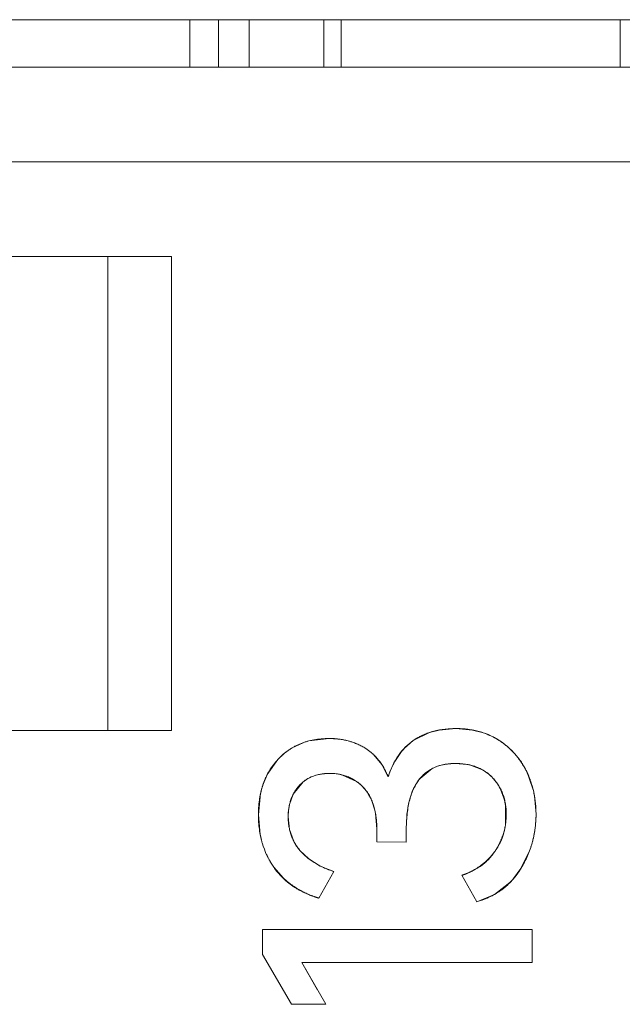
# Model space of a CAD drawing. Header units: inches. Extents: x 830 to 2908, y -1046 to 167.
# Tile 21 of 33: x 2662.22 to 2665.4, y -805.97 to -800.78. Entities that reach past the tile are written whole.
import ezdxf

# ---------------------------------------------------------------- set-up
doc = ezdxf.new("R2010")
doc.units = ezdxf.units.IN
doc.header["$LTSCALE"] = 23.1
doc.header["$MEASUREMENT"] = 0
doc.layers.get('0').update_dxf_attribs({"lineweight": 18})
doc.layers.add('1_6', color=7, linetype='Continuous', lineweight=18)

msp = doc.modelspace()

# ---------------------------------------------------------------- linework, layer by layer
at = {"color": 0, "linetype": 'Continuous', "lineweight": 0}
for p, q in [((2605.8303, -800.7792), (2704.8303, -800.7792)), ((2663.1153, -800.7792), (2663.1153, -801.0292)), ((2663.2664, -801.0292), (2663.2664, -800.7792)), ((2663.4291, -801.0292), (2663.4291, -800.7792)), ((2663.8229, -800.7792), (2663.8229, -801.0292)), ((2663.9153, -800.7792), (2663.9153, -801.0292)), ((2665.3869, -800.7792), (2665.3869, -801.0292)), ((2664.2947, -804.5828), (2664.3811, -804.5401)), ((2664.3811, -804.5401), (2664.4312, -804.5275)), ((2664.4312, -804.5275), (2664.5198, -804.5198)), ((2664.5198, -804.5198), (2664.6081, -804.5274)), ((2664.6081, -804.5274), (2664.6584, -804.54)), ((2663.6559, -804.6217), (2663.7134, -804.5944)), ((2663.7444, -804.5849), (2663.8504, -804.5722)), ((2663.8504, -804.5722), (2663.92, -804.5779)), ((2664.2464, -804.6257), (2664.2947, -804.5828)), ((2664.0871, -804.6591), (2664.1288, -804.7096)), ((2664.2012, -804.6873), (2664.2329, -804.6414)), ((2663.5246, -804.7626), (2663.5807, -804.6828)), ((2664.1288, -804.7096), (2664.1627, -804.7739)), ((2664.4236, -804.7183), (2664.3952, -804.7307)), ((2664.48, -804.7061), (2664.4337, -804.7151)), ((2664.5178, -804.7041), (2664.5076, -804.7042)), ((2664.5774, -804.7088), (2664.5178, -804.7041)), ((2664.661, -804.7381), (2664.5977, -804.713)), ((2663.4984, -804.8265), (2663.5246, -804.7626)), ((2663.8947, -804.7594), (2663.8354, -804.7569)), ((2663.996, -804.7987), (2663.922, -804.7648)), ((2664.3952, -804.7307), (2664.3313, -804.7823)), ((2664.8933, -804.7468), (2664.9266, -804.8373)), ((2663.7139, -804.8011), (2663.6615, -804.8658)), ((2664.0418, -804.842), (2664.0189, -804.8172)), ((2663.4778, -804.9757), (2663.4893, -804.8613)), ((2663.6615, -804.8658), (2663.6417, -804.921)), ((2664.773, -804.8868), (2664.7573, -804.8447)), ((2664.9347, -804.8751), (2664.9427, -804.9719)), ((2663.6417, -804.921), (2663.6356, -804.9646)), ((2664.7819, -805.0274), (2664.7815, -804.9253)), ((2663.4871, -805.0778), (2663.4778, -804.9757)), ((2664.1026, -805.0495), (2664.0952, -804.9682)), ((2663.635, -804.9854), (2663.6419, -805.0521)), ((2663.6419, -805.0521), (2663.6625, -805.1106)), ((2664.1026, -805.1174), (2664.1026, -805.0495)), ((2664.2578, -805.0592), (2664.2578, -805.1193)), ((2664.2578, -805.1193), (2664.1026, -805.1174)), ((2663.6971, -805.163), (2663.7444, -805.2076)), ((2664.9071, -805.1688), (2664.8632, -805.258)), ((2663.7444, -805.2076), (2663.804, -805.2449)), ((2663.6097, -805.3086), (2663.5583, -805.2503)), ((2663.796, -805.4142), (2663.8756, -805.2745)), ((2663.804, -805.2449), (2663.8756, -805.2745)), ((2664.5508, -805.2939), (2664.6304, -805.4336)), ((2664.8632, -805.258), (2664.8244, -805.311)), ((2664.8047, -805.3326), (2664.7231, -805.3949)), ((2664.7231, -805.3949), (2664.6304, -805.4336)), ((2663.4992, -805.5795), (2664.9214, -805.5795)), ((2663.4992, -805.7114), (2663.4992, -805.5795)), ((2664.9214, -805.5795), (2664.9214, -805.7541)), ((2663.4992, -805.7114), (2663.6525, -805.9747)), ((2664.9214, -805.7541), (2663.7068, -805.7541)), ((2663.8327, -805.9747), (2663.7068, -805.7541)), ((2663.7068, -805.7541), (2663.7884, -805.8971)), ((2663.8327, -805.9747), (2663.6525, -805.9747))]:
    msp.add_line(p, q, dxfattribs=at)
for centre, radius, start, end in [((2664.5402, -804.909), 0.3875, 68.5068, 72.2366), ((2664.5441, -804.8999), 0.3777, 57.3749, 68.5448), ((2663.8312, -804.9227), 0.3488, 104.4149, 109.7464), ((2663.8607, -804.9281), 0.3552, 75.3234, 80.3929), ((2663.8646, -804.9123), 0.3389, 72.5849, 75.2818), ((2663.8649, -804.9115), 0.3381, 69.5901, 72.586), ((2663.8684, -804.9028), 0.3287, 58.8234, 69.6384), ((2664.5435, -804.8999), 0.3779, 51.7015, 57.302), ((2664.5323, -804.9142), 0.3961, 47.1658, 51.7104), ((2663.834, -804.9181), 0.3457, 121, 137.1104), ((2664.5005, -804.8575), 0.344, 137.6236, 141.0718), ((2664.5248, -804.9224), 0.4072, 45.1467, 47.1779), ((2664.515, -804.9319), 0.4209, 37.7457, 45.1199), ((2664.5735, -804.9048), 0.4312, 153.9739, 162.315), ((2664.5627, -804.8997), 0.4193, 152.0527, 153.9554), ((2664.5541, -804.8951), 0.4095, 149.4989, 152.056), ((2664.4964, -804.9284), 0.2223, 106.394, 109.1188), ((2664.5147, -805.0248), 0.3207, 94.7602, 96.2202), ((2664.5163, -805.0437), 0.3396, 93.283, 94.7595), ((2664.5176, -805.0668), 0.3628, 91.5709, 93.2797), ((2664.528, -805), 0.2953, 76.3494, 80.3826), ((2664.507, -804.9383), 0.4311, 34.9647, 37.7683), ((2664.5046, -804.94), 0.434, 31.3374, 34.9651), ((2664.5054, -804.9396), 0.4332, 26.4354, 31.3412), ((2663.8582, -805.0154), 0.2586, 75.7101, 81.8759), ((2663.8912, -804.9475), 0.411, 162.8774, 165.1133), ((2663.8371, -804.9542), 0.1965, 120.0074, 128.8293), ((2663.8699, -804.9783), 0.2194, 47.2212, 54.9091), ((2664.5159, -804.9567), 0.2662, 24.9036, 29.2288), ((2663.9156, -804.9539), 0.4362, 165.1186, 167.7464), ((2664.4409, -804.9608), 0.5012, 9.842, 14.2664), ((2664.47, -804.9739), 0.3152, 11.5169, 16.0365), ((2664.4595, -804.9761), 0.326, 8.9729, 11.5295), ((2663.9661, -804.9854), 0.3311, 176.3976, 179.9923), ((2664.3601, -804.9696), 0.5826, 350.2764, 359.7788), ((2664.4557, -804.979), 0.3298, 337.1861, 351.5666), ((2663.9756, -804.9843), 0.4974, 190.8292, 194.0781), ((2664.3781, -804.9725), 0.5644, 346.9481, 349.3379), ((2664.3725, -804.9715), 0.5701, 349.3354, 350.2495), ((2663.8926, -804.9963), 0.2569, 206.4073, 220.4382), ((2664.3958, -804.9769), 0.5461, 340.2112, 346.9738), ((2664.4119, -804.9824), 0.5291, 339.3728, 340.1805), ((2664.4424, -804.9579), 0.3531, 303.6547, 308.258), ((2664.4478, -804.9646), 0.3445, 308.2409, 315.1948), ((2664.4492, -804.9729), 0.3366, 287.5582, 294.5206), ((2664.4441, -804.9614), 0.3492, 294.4966, 298.6534), ((2664.4418, -804.9572), 0.354, 298.6509, 303.6596), ((2663.9053, -804.9919), 0.4333, 226.9672, 231.5652), ((2663.9229, -804.9695), 0.4617, 231.5876, 238.8948), ((2664.5176, -805.0498), 0.4029, 315.4307, 319.5853), ((2663.9306, -804.9572), 0.4762, 238.8592, 239.8586), ((2663.9326, -804.9537), 0.4803, 239.8606, 242.5454), ((2663.9341, -804.951), 0.4834, 242.5443, 245.7104), ((2663.9313, -804.9575), 0.4763, 245.6875, 253.4874)]:
    msp.add_arc(centre, radius, start, end, dxfattribs=at)
for points, knots in [([(2664.5198, -804.5198), (2664.5086, -804.5198), (2664.4867, -804.5204), (2664.4552, -804.5234), (2664.4301, -804.5275), (2664.4107, -804.5317), (2664.3965, -804.5354), (2664.3826, -804.5396), (2664.369, -804.5443), (2664.3558, -804.5494), (2664.345, -804.5542), (2664.3366, -804.5582), (2664.3303, -804.5613), (2664.3242, -804.5646), (2664.3191, -804.5674), (2664.3151, -804.5697), (2664.3121, -804.5715), (2664.3092, -804.5733), (2664.3062, -804.5751), (2664.3038, -804.5767), (2664.3019, -804.5779), (2664.3004, -804.5789), (2664.2992, -804.5797), (2664.2982, -804.5803), (2664.2975, -804.5808), (2664.2968, -804.5813), (2664.2962, -804.5817), (2664.2957, -804.582), (2664.2954, -804.5822), (2664.2952, -804.5824), (2664.295, -804.5825), (2664.2949, -804.5826), (2664.2948, -804.5827), (2664.2947, -804.5827), (2664.2947, -804.5828), (2664.2947, -804.5828)], [0, 0, 0, 0, 0.125, 0.25, 0.375, 0.437501, 0.500001, 0.562501, 0.625001, 0.687501, 0.750001, 0.781251, 0.812501, 0.843751, 0.875001, 0.890626, 0.906251, 0.921876, 0.937501, 0.953126, 0.960939, 0.968751, 0.976564, 0.98047, 0.984376, 0.988282, 0.992189, 0.994142, 0.996095, 0.997071, 0.998048, 0.999025, 0.999513, 0.999757, 1, 1, 1, 1]), ([(2664.7477, -804.5819), (2664.7397, -804.5767), (2664.7233, -804.567), (2664.6976, -804.5544), (2664.6753, -804.5455), (2664.6568, -804.5393), (2664.6427, -804.5352), (2664.6283, -804.5316), (2664.6137, -804.5284), (2664.5987, -804.5257), (2664.586, -804.5239), (2664.5757, -804.5227), (2664.568, -804.5219), (2664.5601, -804.5212), (2664.5535, -804.5208), (2664.5482, -804.5205), (2664.5442, -804.5203), (2664.5401, -804.5201), (2664.5361, -804.52), (2664.5327, -804.5199), (2664.53, -804.5198), (2664.528, -804.5198), (2664.5263, -804.5198), (2664.5249, -804.5198), (2664.5239, -804.5198), (2664.5228, -804.5198), (2664.522, -804.5198), (2664.5213, -804.5198), (2664.5209, -804.5198), (2664.5205, -804.5198), (2664.5203, -804.5198), (2664.5201, -804.5198), (2664.5199, -804.5198), (2664.5198, -804.5198), (2664.5198, -804.5198), (2664.5198, -804.5198)], [0, 0, 0, 0, 0.125, 0.25, 0.375, 0.437501, 0.500001, 0.562501, 0.625001, 0.687501, 0.750001, 0.781251, 0.812501, 0.843751, 0.875001, 0.890626, 0.906251, 0.921876, 0.937501, 0.953126, 0.960939, 0.968751, 0.976564, 0.98047, 0.984376, 0.988282, 0.992189, 0.994142, 0.996095, 0.997071, 0.998048, 0.999025, 0.999513, 0.999757, 1, 1, 1, 1]), ([(2663.8504, -804.5722), (2663.8364, -804.5722), (2663.8093, -804.5733), (2663.7706, -804.5785), (2663.74, -804.5857), (2663.7165, -804.5932), (2663.6994, -804.5996), (2663.6828, -804.607), (2663.6667, -804.6152), (2663.6511, -804.6243), (2663.6385, -804.6325), (2663.6287, -804.6396), (2663.6214, -804.6451), (2663.6143, -804.6508), (2663.6085, -804.6558), (2663.6039, -804.6599), (2663.6005, -804.663), (2663.5971, -804.6661), (2663.5938, -804.6693), (2663.591, -804.6721), (2663.5888, -804.6743), (2663.5871, -804.6759), (2663.5858, -804.6773), (2663.5847, -804.6785), (2663.5839, -804.6793), (2663.5831, -804.6802), (2663.5824, -804.6809), (2663.5819, -804.6815), (2663.5815, -804.6818), (2663.5813, -804.6821), (2663.5811, -804.6823), (2663.5809, -804.6825), (2663.5808, -804.6826), (2663.5807, -804.6827), (2663.5807, -804.6828), (2663.5807, -804.6828), (2663.5807, -804.6828)], [0, 0, 0, 0, 0.125, 0.25, 0.375, 0.437501, 0.500001, 0.562501, 0.625001, 0.687501, 0.750001, 0.781251, 0.812501, 0.843751, 0.875001, 0.890626, 0.906251, 0.921876, 0.937501, 0.953126, 0.960939, 0.968751, 0.976564, 0.98047, 0.984376, 0.988282, 0.992189, 0.994142, 0.996095, 0.997071, 0.998048, 0.999025, 0.999513, 0.999757, 0.999997, 1, 1, 1, 1]), ([(2664.0386, -804.6216), (2664.0318, -804.6174), (2664.0179, -804.6097), (2663.9963, -804.5997), (2663.9777, -804.5926), (2663.9624, -804.5877), (2663.9508, -804.5844), (2663.9389, -804.5815), (2663.9268, -804.579), (2663.9146, -804.5769), (2663.9042, -804.5755), (2663.8958, -804.5745), (2663.8895, -804.5739), (2663.8831, -804.5733), (2663.8777, -804.573), (2663.8734, -804.5727), (2663.8701, -804.5726), (2663.8669, -804.5724), (2663.8636, -804.5723), (2663.8609, -804.5723), (2663.8587, -804.5722), (2663.857, -804.5722), (2663.8556, -804.5722), (2663.8545, -804.5722), (2663.8537, -804.5722), (2663.8529, -804.5722), (2663.8522, -804.5722), (2663.8516, -804.5722), (2663.8513, -804.5722), (2663.851, -804.5722), (2663.8508, -804.5722), (2663.8506, -804.5722), (2663.8505, -804.5722), (2663.8504, -804.5722), (2663.8504, -804.5722), (2663.8504, -804.5722)], [0, 0, 0, 0, 0.125, 0.25, 0.375, 0.4375, 0.500001, 0.562501, 0.625001, 0.687501, 0.750001, 0.781251, 0.812501, 0.843751, 0.875001, 0.890626, 0.906251, 0.921876, 0.937501, 0.953126, 0.960939, 0.968751, 0.976564, 0.98047, 0.984376, 0.988282, 0.992189, 0.994142, 0.996095, 0.997071, 0.998048, 0.999024, 0.999513, 0.999757, 1, 1, 1, 1]), ([(2664.8933, -804.7468), (2664.8891, -804.7382), (2664.8804, -804.7215), (2664.8658, -804.6976), (2664.8525, -804.6789), (2664.8411, -804.6645), (2664.8322, -804.654), (2664.8229, -804.6439), (2664.8133, -804.634), (2664.8032, -804.6245), (2664.7946, -804.6169), (2664.7875, -804.6109), (2664.7821, -804.6065), (2664.7766, -804.6022), (2664.7719, -804.5987), (2664.7681, -804.5959), (2664.7653, -804.5938), (2664.7624, -804.5918), (2664.7595, -804.5898), (2664.7571, -804.5881), (2664.7551, -804.5868), (2664.7536, -804.5858), (2664.7524, -804.5849), (2664.7514, -804.5843), (2664.7507, -804.5838), (2664.7499, -804.5833), (2664.7493, -804.5829), (2664.7488, -804.5826), (2664.7485, -804.5824), (2664.7482, -804.5822), (2664.748, -804.5821), (2664.7479, -804.582), (2664.7478, -804.5819), (2664.7477, -804.5819), (2664.7477, -804.5819), (2664.7477, -804.5819)], [0, 0, 0, 0, 0.125, 0.25, 0.375, 0.437501, 0.500001, 0.562501, 0.625001, 0.687501, 0.750001, 0.781251, 0.812501, 0.843751, 0.875001, 0.890626, 0.906251, 0.921876, 0.937501, 0.953126, 0.960939, 0.968751, 0.976564, 0.98047, 0.984376, 0.988282, 0.992189, 0.994142, 0.996095, 0.997071, 0.998048, 0.999025, 0.999513, 0.999757, 1, 1, 1, 1]), ([(2664.1627, -804.7739), (2664.1591, -804.7653), (2664.1516, -804.7487), (2664.1391, -804.7255), (2664.1277, -804.7076), (2664.118, -804.694), (2664.1104, -804.6843), (2664.1025, -804.675), (2664.0943, -804.6661), (2664.0857, -804.6576), (2664.0784, -804.6509), (2664.0724, -804.6457), (2664.0678, -804.642), (2664.0631, -804.6383), (2664.0591, -804.6353), (2664.0559, -804.633), (2664.0535, -804.6313), (2664.0511, -804.6296), (2664.0486, -804.6279), (2664.0465, -804.6266), (2664.0449, -804.6255), (2664.0436, -804.6247), (2664.0426, -804.624), (2664.0417, -804.6235), (2664.0411, -804.6231), (2664.0405, -804.6227), (2664.0399, -804.6224), (2664.0395, -804.6221), (2664.0393, -804.622), (2664.039, -804.6218), (2664.0389, -804.6217), (2664.0387, -804.6217), (2664.0387, -804.6216), (2664.0386, -804.6216), (2664.0386, -804.6216), (2664.0386, -804.6216), (2664.0386, -804.6216)], [0, 0, 0, 0, 0.125, 0.25, 0.375, 0.437501, 0.500001, 0.562501, 0.625001, 0.687501, 0.750001, 0.781251, 0.812501, 0.843751, 0.875001, 0.890626, 0.906251, 0.921876, 0.937501, 0.953126, 0.960939, 0.968751, 0.976564, 0.98047, 0.984376, 0.988282, 0.992189, 0.994142, 0.996095, 0.997072, 0.998048, 0.999025, 0.999513, 0.999757, 0.999996, 1, 1, 1, 1]), ([(2663.5807, -804.6828), (2663.5721, -804.692), (2663.556, -804.7111), (2663.5351, -804.7421), (2663.5204, -804.7698), (2663.5102, -804.7931), (2663.5034, -804.8111), (2663.4973, -804.8297), (2663.4921, -804.8489), (2663.4877, -804.8686), (2663.4847, -804.8855), (2663.4827, -804.8993), (2663.4813, -804.9098), (2663.4802, -804.9204), (2663.4795, -804.9294), (2663.479, -804.9366), (2663.4787, -804.9421), (2663.4784, -804.9476), (2663.4782, -804.9531), (2663.478, -804.9578), (2663.4779, -804.9615), (2663.4779, -804.9643), (2663.4778, -804.9667), (2663.4778, -804.9686), (2663.4778, -804.97), (2663.4778, -804.9714), (2663.4778, -804.9726), (2663.4778, -804.9735), (2663.4778, -804.9741), (2663.4778, -804.9746), (2663.4778, -804.9749), (2663.4778, -804.9752), (2663.4778, -804.9755), (2663.4778, -804.9756), (2663.4778, -804.9757), (2663.4778, -804.9757)], [0, 0, 0, 0, 0.125, 0.25, 0.375, 0.437501, 0.500001, 0.562501, 0.625001, 0.687501, 0.750001, 0.781251, 0.812501, 0.843751, 0.875001, 0.890626, 0.906251, 0.921876, 0.937501, 0.953126, 0.960939, 0.968751, 0.976564, 0.98047, 0.984376, 0.988282, 0.992189, 0.994142, 0.996095, 0.997072, 0.998048, 0.999025, 0.999513, 0.999757, 1, 1, 1, 1]), ([(2664.2578, -805.0592), (2664.2578, -805.0296), (2664.2605, -804.9741), (2664.2727, -804.902), (2664.2896, -804.8511), (2664.3072, -804.816), (2664.3224, -804.7924), (2664.3397, -804.7716), (2664.359, -804.7535), (2664.3803, -804.7383), (2664.3998, -804.7279), (2664.4164, -804.7209), (2664.4293, -804.7164), (2664.4428, -804.7126), (2664.4544, -804.71), (2664.464, -804.7083), (2664.4713, -804.7071), (2664.4787, -804.7062), (2664.4863, -804.7054), (2664.4927, -804.7049), (2664.4978, -804.7046), (2664.5018, -804.7044), (2664.5051, -804.7043), (2664.5077, -804.7042), (2664.5097, -804.7041), (2664.5117, -804.7041), (2664.5134, -804.7041), (2664.5147, -804.7041), (2664.5156, -804.7041), (2664.5162, -804.7041), (2664.5167, -804.7041), (2664.5172, -804.7041), (2664.5175, -804.7041), (2664.5176, -804.7041), (2664.5178, -804.7041), (2664.5178, -804.7041), (2664.5178, -804.7041)], [0, 0, 0, 0, 0.125, 0.25, 0.375, 0.4375, 0.5, 0.5625, 0.625, 0.6875, 0.75, 0.78125, 0.8125, 0.84375, 0.875, 0.890625, 0.90625, 0.921875, 0.9375, 0.953125, 0.960938, 0.96875, 0.976563, 0.980469, 0.984375, 0.988282, 0.992188, 0.994141, 0.996094, 0.997071, 0.998047, 0.999024, 0.999512, 0.999756, 0.999997, 1, 1, 1, 1]), ([(2664.5178, -804.7041), (2664.5283, -804.7041), (2664.5487, -804.7048), (2664.5777, -804.7084), (2664.6003, -804.7134), (2664.6176, -804.7186), (2664.6301, -804.7231), (2664.6422, -804.7282), (2664.6539, -804.7339), (2664.6651, -804.7401), (2664.6741, -804.7459), (2664.6811, -804.7508), (2664.6862, -804.7546), (2664.6913, -804.7585), (2664.6954, -804.762), (2664.6986, -804.7648), (2664.701, -804.7669), (2664.7033, -804.7691), (2664.7057, -804.7714), (2664.7076, -804.7733), (2664.7091, -804.7748), (2664.7103, -804.7759), (2664.7112, -804.7769), (2664.712, -804.7777), (2664.7125, -804.7783), (2664.7131, -804.7789), (2664.7136, -804.7794), (2664.7139, -804.7798), (2664.7142, -804.78), (2664.7143, -804.7802), (2664.7145, -804.7804), (2664.7146, -804.7805), (2664.7147, -804.7806), (2664.7147, -804.7806), (2664.7148, -804.7807), (2664.7148, -804.7807)], [0, 0, 0, 0, 0.125, 0.25, 0.375, 0.437501, 0.500001, 0.562501, 0.625001, 0.687501, 0.750001, 0.781251, 0.812501, 0.843751, 0.875001, 0.890626, 0.906251, 0.921876, 0.937501, 0.953126, 0.960939, 0.968751, 0.976564, 0.98047, 0.984376, 0.988282, 0.992189, 0.994142, 0.996095, 0.997072, 0.998048, 0.999025, 0.999513, 0.999757, 1, 1, 1, 1]), ([(2663.6932, -804.8205), (2663.698, -804.8151), (2663.7082, -804.8051), (2663.7248, -804.7921), (2663.7399, -804.7829), (2663.7526, -804.7766), (2663.7625, -804.7724), (2663.7727, -804.7686), (2663.7833, -804.7654), (2663.7942, -804.7626), (2663.8036, -804.7607), (2663.8113, -804.7595), (2663.8172, -804.7587), (2663.8231, -804.758), (2663.8281, -804.7575), (2663.8322, -804.7572), (2663.8353, -804.757), (2663.8384, -804.7568), (2663.8415, -804.7567), (2663.8441, -804.7566), (2663.8462, -804.7565), (2663.8478, -804.7565), (2663.8491, -804.7565), (2663.8502, -804.7565), (2663.851, -804.7565), (2663.8518, -804.7565), (2663.8524, -804.7565), (2663.853, -804.7565), (2663.8533, -804.7565), (2663.8536, -804.7565), (2663.8538, -804.7565), (2663.8539, -804.7565), (2663.854, -804.7565), (2663.8541, -804.7565), (2663.8542, -804.7565), (2663.8542, -804.7565)], [0, 0, 0, 0, 0.125, 0.25, 0.375, 0.437501, 0.500001, 0.562501, 0.625001, 0.687501, 0.750001, 0.781251, 0.812501, 0.843751, 0.875001, 0.890626, 0.906251, 0.921876, 0.937501, 0.953126, 0.960939, 0.968751, 0.976564, 0.98047, 0.984376, 0.988282, 0.992189, 0.994142, 0.996095, 0.997071, 0.998048, 0.999025, 0.999513, 0.999757, 1, 1, 1, 1]), ([(2663.8354, -804.7569), (2663.8103, -804.7584), (2663.7769, -804.7647), (2663.7465, -804.7796), (2663.7388, -804.784)], [0, 0, 0, 0, 0.739284, 1, 1, 1, 1]), ([(2663.8542, -804.7565), (2663.8632, -804.7565), (2663.8809, -804.7572), (2663.9063, -804.7607), (2663.9264, -804.7656), (2663.9419, -804.7707), (2663.9532, -804.775), (2663.9642, -804.78), (2663.9749, -804.7855), (2663.9853, -804.7917), (2663.9937, -804.7973), (2664.0003, -804.802), (2664.0051, -804.8057), (2664.0099, -804.8096), (2664.0138, -804.813), (2664.0169, -804.8157), (2664.0192, -804.8178), (2664.0215, -804.8199), (2664.0238, -804.8221), (2664.0257, -804.8239), (2664.0272, -804.8254), (2664.0283, -804.8266), (2664.0292, -804.8275), (2664.0299, -804.8283), (2664.0305, -804.8288), (2664.031, -804.8294), (2664.0315, -804.8299), (2664.0318, -804.8303), (2664.0321, -804.8305), (2664.0323, -804.8307), (2664.0324, -804.8309), (2664.0325, -804.831), (2664.0326, -804.8311), (2664.0326, -804.8311), (2664.0327, -804.8312), (2664.0327, -804.8312)], [0, 0, 0, 0, 0.125, 0.25, 0.375001, 0.437501, 0.500001, 0.562501, 0.625001, 0.687501, 0.750001, 0.781251, 0.812501, 0.843751, 0.875001, 0.890626, 0.906251, 0.921876, 0.937501, 0.953126, 0.960939, 0.968751, 0.976564, 0.98047, 0.984376, 0.988283, 0.992189, 0.994142, 0.996095, 0.997072, 0.998048, 0.999025, 0.999513, 0.999757, 1, 1, 1, 1]), ([(2664.7482, -804.8268), (2664.7388, -804.8101), (2664.7143, -804.7758), (2664.6809, -804.7495), (2664.661, -804.7381)], [0, 0, 0, 0, 0.453553, 1, 1, 1, 1]), ([(2664.9427, -804.9719), (2664.9427, -804.9617), (2664.9421, -804.9415), (2664.9398, -804.9118), (2664.9366, -804.8876), (2664.9333, -804.8686), (2664.9304, -804.8544), (2664.9271, -804.8404), (2664.9235, -804.8266), (2664.9194, -804.8129), (2664.9157, -804.8016), (2664.9126, -804.7926), (2664.9101, -804.786), (2664.9075, -804.7793), (2664.9053, -804.7738), (2664.9035, -804.7695), (2664.9021, -804.7662), (2664.9007, -804.7629), (2664.8993, -804.7597), (2664.898, -804.757), (2664.8971, -804.7548), (2664.8963, -804.7532), (2664.8957, -804.7518), (2664.8952, -804.7508), (2664.8948, -804.75), (2664.8944, -804.7492), (2664.8941, -804.7485), (2664.8938, -804.748), (2664.8937, -804.7476), (2664.8936, -804.7474), (2664.8935, -804.7472), (2664.8934, -804.747), (2664.8933, -804.7469), (2664.8933, -804.7468), (2664.8933, -804.7468), (2664.8933, -804.7468)], [0, 0, 0, 0, 0.125, 0.25, 0.375, 0.437501, 0.500001, 0.562501, 0.625001, 0.687501, 0.750001, 0.781251, 0.812501, 0.843751, 0.875001, 0.890626, 0.906251, 0.921876, 0.937501, 0.953126, 0.960939, 0.968751, 0.976564, 0.98047, 0.984376, 0.988282, 0.992189, 0.994142, 0.996095, 0.997071, 0.998048, 0.999025, 0.999513, 0.999757, 1, 1, 1, 1]), ([(2663.635, -804.9854), (2663.635, -804.977), (2663.6356, -804.9605), (2663.6383, -804.9371), (2663.6421, -804.9184), (2663.646, -804.9041), (2663.6494, -804.8937), (2663.6533, -804.8835), (2663.6576, -804.8736), (2663.6624, -804.864), (2663.6668, -804.8563), (2663.6705, -804.8502), (2663.6734, -804.8458), (2663.6764, -804.8414), (2663.679, -804.8378), (2663.6811, -804.8349), (2663.6828, -804.8328), (2663.6844, -804.8307), (2663.6861, -804.8286), (2663.6875, -804.8269), (2663.6887, -804.8255), (2663.6896, -804.8245), (2663.6903, -804.8236), (2663.6909, -804.823), (2663.6914, -804.8225), (2663.6918, -804.822), (2663.6922, -804.8215), (2663.6925, -804.8212), (2663.6927, -804.821), (2663.6928, -804.8208), (2663.6929, -804.8207), (2663.693, -804.8206), (2663.6931, -804.8205), (2663.6931, -804.8205), (2663.6932, -804.8205), (2663.6932, -804.8205)], [0, 0, 0, 0, 0.125, 0.25, 0.375, 0.4375, 0.500001, 0.562501, 0.625001, 0.687501, 0.750001, 0.781251, 0.812501, 0.843751, 0.875001, 0.890626, 0.906251, 0.921876, 0.937501, 0.953126, 0.960939, 0.968751, 0.976564, 0.98047, 0.984376, 0.988282, 0.992189, 0.994142, 0.996095, 0.997071, 0.998048, 0.999025, 0.999513, 0.999757, 1, 1, 1, 1]), ([(2664.3313, -804.7823), (2664.3284, -804.7857), (2664.2676, -804.8608), (2664.2578, -804.9678), (2664.2578, -805.0592)], [0, 0, 0, 0, 0.046857, 1, 1, 1, 1]), ([(2664.7148, -804.7807), (2664.7207, -804.787), (2664.7317, -804.8002), (2664.7461, -804.8211), (2664.7562, -804.8396), (2664.7633, -804.8549), (2664.768, -804.8667), (2664.7721, -804.8788), (2664.7757, -804.8912), (2664.7787, -804.9039), (2664.7808, -804.9147), (2664.7822, -804.9235), (2664.7831, -804.9302), (2664.7839, -804.937), (2664.7844, -804.9426), (2664.7847, -804.9472), (2664.7849, -804.9507), (2664.7851, -804.9542), (2664.7853, -804.9577), (2664.7854, -804.9606), (2664.7855, -804.963), (2664.7855, -804.9647), (2664.7855, -804.9662), (2664.7855, -804.9674), (2664.7855, -804.9683), (2664.7856, -804.9692), (2664.7856, -804.9699), (2664.7856, -804.9705), (2664.7856, -804.9709), (2664.7856, -804.9712), (2664.7856, -804.9714), (2664.7856, -804.9716), (2664.7856, -804.9717), (2664.7856, -804.9718), (2664.7856, -804.9719), (2664.7856, -804.9719), (2664.7856, -804.9719)], [0, 0, 0, 0, 0.125, 0.25, 0.375, 0.437501, 0.500001, 0.562501, 0.625001, 0.687501, 0.750001, 0.781251, 0.812501, 0.843751, 0.875001, 0.890626, 0.906251, 0.921876, 0.937501, 0.953126, 0.960939, 0.968751, 0.976564, 0.98047, 0.984376, 0.988282, 0.992189, 0.994142, 0.996095, 0.997072, 0.998048, 0.999025, 0.999513, 0.999757, 0.999991, 1, 1, 1, 1]), ([(2664.0327, -804.8312), (2664.0385, -804.8374), (2664.0494, -804.8505), (2664.0636, -804.8724), (2664.0736, -804.8925), (2664.0805, -804.9096), (2664.0852, -804.923), (2664.0893, -804.9369), (2664.0928, -804.9513), (2664.0958, -804.9663), (2664.0979, -804.9793), (2664.0992, -804.9899), (2664.1001, -804.998), (2664.1009, -805.0062), (2664.1014, -805.0132), (2664.1017, -805.0188), (2664.102, -805.0231), (2664.1021, -805.0274), (2664.1023, -805.0318), (2664.1024, -805.0354), (2664.1025, -805.0383), (2664.1025, -805.0405), (2664.1025, -805.0424), (2664.1025, -805.0439), (2664.1025, -805.045), (2664.1026, -805.0461), (2664.1026, -805.047), (2664.1026, -805.0478), (2664.1026, -805.0482), (2664.1026, -805.0486), (2664.1026, -805.0489), (2664.1026, -805.0491), (2664.1026, -805.0493), (2664.1026, -805.0494), (2664.1026, -805.0495), (2664.1026, -805.0495)], [0, 0, 0, 0, 0.125, 0.25, 0.375001, 0.437501, 0.500001, 0.562501, 0.625001, 0.687501, 0.750001, 0.781251, 0.812501, 0.843751, 0.875001, 0.890626, 0.906252, 0.921877, 0.937502, 0.953127, 0.960939, 0.968752, 0.976564, 0.98047, 0.984377, 0.988283, 0.992189, 0.994142, 0.996095, 0.997072, 0.998049, 0.999025, 0.999513, 0.999758, 1, 1, 1, 1]), ([(2663.4778, -804.9757), (2663.4778, -804.9888), (2663.4786, -805.0145), (2663.4824, -805.052), (2663.4876, -805.0821), (2663.4931, -805.1056), (2663.4978, -805.1229), (2663.5032, -805.1399), (2663.5091, -805.1566), (2663.5157, -805.173), (2663.5218, -805.1864), (2663.5269, -805.197), (2663.5309, -805.2048), (2663.5351, -805.2126), (2663.5387, -805.219), (2663.5416, -805.2241), (2663.5439, -805.2279), (2663.5462, -805.2317), (2663.5485, -805.2354), (2663.5505, -805.2385), (2663.5521, -805.241), (2663.5533, -805.2429), (2663.5543, -805.2444), (2663.5552, -805.2457), (2663.5558, -805.2466), (2663.5564, -805.2475), (2663.5569, -805.2483), (2663.5573, -805.2489), (2663.5576, -805.2493), (2663.5578, -805.2496), (2663.5579, -805.2498), (2663.5581, -805.25), (2663.5582, -805.2501), (2663.5582, -805.2502), (2663.5583, -805.2502), (2663.5583, -805.2503), (2663.5583, -805.2503)], [0, 0, 0, 0, 0.125, 0.25, 0.375, 0.4375, 0.500001, 0.562501, 0.625001, 0.687501, 0.750001, 0.781251, 0.812501, 0.843751, 0.875001, 0.890626, 0.906251, 0.921876, 0.937501, 0.953126, 0.960939, 0.968751, 0.976564, 0.98047, 0.984376, 0.988282, 0.992189, 0.994142, 0.996095, 0.997071, 0.998048, 0.999025, 0.999513, 0.999757, 0.999976, 1, 1, 1, 1]), ([(2664.7856, -804.9719), (2664.7856, -804.9806), (2664.7849, -804.9979), (2664.7822, -805.0234), (2664.7783, -805.0443), (2664.7743, -805.0607), (2664.7709, -805.073), (2664.7669, -805.0851), (2664.7625, -805.0971), (2664.7577, -805.109), (2664.7532, -805.1189), (2664.7495, -805.1267), (2664.7465, -805.1325), (2664.7434, -805.1383), (2664.7408, -805.1431), (2664.7386, -805.1469), (2664.737, -805.1498), (2664.7353, -805.1527), (2664.7335, -805.1555), (2664.7321, -805.1579), (2664.7309, -805.1598), (2664.73, -805.1612), (2664.7293, -805.1624), (2664.7287, -805.1633), (2664.7282, -805.164), (2664.7277, -805.1647), (2664.7274, -805.1653), (2664.7271, -805.1658), (2664.7269, -805.1661), (2664.7267, -805.1663), (2664.7266, -805.1665), (2664.7265, -805.1666), (2664.7264, -805.1668), (2664.7264, -805.1668), (2664.7264, -805.1669), (2664.7264, -805.1669)], [0, 0, 0, 0, 0.125, 0.25, 0.375, 0.4375, 0.500001, 0.562501, 0.625001, 0.687501, 0.750001, 0.781251, 0.812501, 0.843751, 0.875001, 0.890626, 0.906251, 0.921876, 0.937501, 0.953126, 0.960939, 0.968751, 0.976564, 0.98047, 0.984376, 0.988282, 0.992189, 0.994142, 0.996095, 0.997071, 0.998048, 0.999025, 0.999513, 0.999757, 1, 1, 1, 1]), ([(2664.8632, -805.258), (2664.8698, -805.247), (2664.8822, -805.225), (2664.8984, -805.1911), (2664.9097, -805.1622), (2664.9176, -805.1388), (2664.9229, -805.121), (2664.9275, -805.103), (2664.9316, -805.0848), (2664.935, -805.0665), (2664.9373, -805.051), (2664.9389, -805.0386), (2664.9399, -805.0292), (2664.9407, -805.0197), (2664.9413, -805.0118), (2664.9417, -805.0055), (2664.942, -805.0007), (2664.9422, -804.9959), (2664.9424, -804.9911), (2664.9425, -804.9871), (2664.9425, -804.9839), (2664.9426, -804.9815), (2664.9426, -804.9795), (2664.9426, -804.9779), (2664.9426, -804.9767), (2664.9427, -804.9755), (2664.9427, -804.9745), (2664.9427, -804.9737), (2664.9427, -804.9732), (2664.9427, -804.9728), (2664.9427, -804.9725), (2664.9427, -804.9722), (2664.9427, -804.972), (2664.9427, -804.9719), (2664.9427, -804.9719), (2664.9427, -804.9719)], [0, 0, 0, 0, 0.125, 0.25, 0.375, 0.437501, 0.500001, 0.562501, 0.625001, 0.687501, 0.750001, 0.781251, 0.812501, 0.843751, 0.875001, 0.890626, 0.906251, 0.921876, 0.937501, 0.953126, 0.960939, 0.968751, 0.976564, 0.98047, 0.984376, 0.988282, 0.992189, 0.994142, 0.996095, 0.997072, 0.998048, 0.999025, 0.999513, 0.999757, 1, 1, 1, 1]), ([(2663.6971, -805.163), (2663.6919, -805.1569), (2663.6822, -805.1444), (2663.6696, -805.1247), (2663.6607, -805.1075), (2663.6545, -805.0932), (2663.6504, -805.0822), (2663.6468, -805.071), (2663.6436, -805.0595), (2663.6409, -805.0478), (2663.6391, -805.0378), (2663.6379, -805.0297), (2663.6371, -805.0236), (2663.6365, -805.0173), (2663.636, -805.0121), (2663.6357, -805.0079), (2663.6355, -805.0047), (2663.6353, -805.0015), (2663.6352, -804.9983), (2663.6351, -804.9957), (2663.6351, -804.9935), (2663.635, -804.9919), (2663.635, -804.9905), (2663.635, -804.9894), (2663.635, -804.9886), (2663.635, -804.9878), (2663.635, -804.9871), (2663.635, -804.9866), (2663.635, -804.9862), (2663.635, -804.986), (2663.635, -804.9858), (2663.635, -804.9856), (2663.635, -804.9855), (2663.635, -804.9854), (2663.635, -804.9854), (2663.635, -804.9854)], [0, 0, 0, 0, 0.125, 0.25, 0.375, 0.437501, 0.500001, 0.562501, 0.625001, 0.687501, 0.750001, 0.781251, 0.812501, 0.843751, 0.875001, 0.890626, 0.906251, 0.921876, 0.937501, 0.953126, 0.960939, 0.968751, 0.976564, 0.98047, 0.984376, 0.988282, 0.992189, 0.994142, 0.996095, 0.997071, 0.998048, 0.999025, 0.999513, 0.999757, 1, 1, 1, 1]), ([(2663.5583, -805.2503), (2663.5308, -805.2117), (2663.5085, -805.1625), (2663.4946, -805.1112), (2663.4932, -805.1053)], [0, 0, 0, 0, 0.885749, 1, 1, 1, 1]), ([(2664.6922, -805.2074), (2664.7047, -805.1948), (2664.7311, -805.1636), (2664.7508, -805.128), (2664.7597, -805.1069)], [0, 0, 0, 0, 0.434264, 1, 1, 1, 1]), ([(2663.8756, -805.2745), (2663.8659, -805.2712), (2663.847, -805.2644), (2663.8205, -805.2531), (2663.7998, -805.2429), (2663.784, -805.2341), (2663.7727, -805.2273), (2663.7617, -805.2202), (2663.7512, -805.2128), (2663.7411, -805.2052), (2663.733, -805.1986), (2663.7268, -805.1932), (2663.7222, -805.1891), (2663.7178, -805.1849), (2663.7141, -805.1813), (2663.7113, -805.1785), (2663.7092, -805.1763), (2663.7071, -805.1741), (2663.705, -805.1719), (2663.7033, -805.1701), (2663.702, -805.1686), (2663.701, -805.1675), (2663.7002, -805.1665), (2663.6995, -805.1658), (2663.699, -805.1652), (2663.6985, -805.1647), (2663.6981, -805.1642), (2663.6978, -805.1638), (2663.6976, -805.1636), (2663.6974, -805.1634), (2663.6973, -805.1632), (2663.6972, -805.1631), (2663.6971, -805.163), (2663.6971, -805.163), (2663.6971, -805.163), (2663.6971, -805.163)], [0, 0, 0, 0, 0.125, 0.25, 0.375, 0.4375, 0.500001, 0.562501, 0.625001, 0.687501, 0.750001, 0.781251, 0.812501, 0.843751, 0.875001, 0.890626, 0.906251, 0.921876, 0.937501, 0.953126, 0.960939, 0.968751, 0.976564, 0.98047, 0.984376, 0.988282, 0.992189, 0.994142, 0.996095, 0.997071, 0.998048, 0.999025, 0.999513, 0.999757, 1, 1, 1, 1]), ([(2664.7264, -805.1669), (2664.7214, -805.1744), (2664.711, -805.1888), (2664.6935, -805.2089), (2664.6774, -805.2242), (2664.6637, -805.2356), (2664.6529, -805.2438), (2664.6417, -805.2515), (2664.6301, -805.2588), (2664.618, -805.2657), (2664.6075, -805.2711), (2664.599, -805.2752), (2664.5924, -805.2782), (2664.5858, -805.2811), (2664.5801, -805.2834), (2664.5755, -805.2852), (2664.5721, -805.2865), (2664.5686, -805.2878), (2664.5651, -805.2891), (2664.5621, -805.2901), (2664.5598, -805.2909), (2664.558, -805.2915), (2664.5565, -805.292), (2664.5553, -805.2924), (2664.5544, -805.2927), (2664.5535, -805.293), (2664.5527, -805.2932), (2664.5521, -805.2934), (2664.5517, -805.2935), (2664.5514, -805.2936), (2664.5512, -805.2937), (2664.551, -805.2938), (2664.5509, -805.2938), (2664.5508, -805.2938), (2664.5508, -805.2939), (2664.5508, -805.2939)], [0, 0, 0, 0, 0.125, 0.25, 0.375, 0.4375, 0.5, 0.5625, 0.625, 0.6875, 0.75, 0.78125, 0.8125, 0.84375, 0.875, 0.890625, 0.90625, 0.921875, 0.9375, 0.953125, 0.960938, 0.96875, 0.976563, 0.980469, 0.984375, 0.988281, 0.992188, 0.994141, 0.996094, 0.997071, 0.998047, 0.999024, 0.999512, 0.999756, 1, 1, 1, 1]), ([(2663.5583, -805.2503), (2663.565, -805.26), (2663.5792, -805.2788), (2663.6029, -805.3049), (2663.6247, -805.3247), (2663.6433, -805.3395), (2663.6578, -805.35), (2663.673, -805.36), (2663.6888, -805.3694), (2663.7051, -805.3782), (2663.7192, -805.3852), (2663.7308, -805.3904), (2663.7397, -805.3942), (2663.7487, -805.3979), (2663.7563, -805.4009), (2663.7625, -805.4031), (2663.7672, -805.4048), (2663.7719, -805.4065), (2663.7766, -805.4081), (2663.7806, -805.4094), (2663.7838, -805.4104), (2663.7862, -805.4112), (2663.7882, -805.4118), (2663.7898, -805.4123), (2663.7911, -805.4127), (2663.7923, -805.4131), (2663.7933, -805.4134), (2663.7941, -805.4136), (2663.7946, -805.4138), (2663.795, -805.4139), (2663.7953, -805.414), (2663.7956, -805.414), (2663.7958, -805.4141), (2663.7959, -805.4141), (2663.796, -805.4142), (2663.796, -805.4142), (2663.796, -805.4142)], [0, 0, 0, 0, 0.125, 0.25, 0.375, 0.4375, 0.5, 0.5625, 0.625, 0.6875, 0.75, 0.78125, 0.8125, 0.84375, 0.875, 0.890625, 0.90625, 0.921875, 0.9375, 0.953125, 0.960938, 0.96875, 0.976563, 0.980469, 0.984375, 0.988281, 0.992188, 0.994141, 0.996094, 0.997071, 0.998047, 0.999024, 0.999512, 0.999756, 0.999997, 1, 1, 1, 1]), ([(2664.6304, -805.4336), (2664.6431, -805.4298), (2664.6679, -805.4215), (2664.7027, -805.4063), (2664.7299, -805.3914), (2664.7504, -805.3781), (2664.7653, -805.3675), (2664.7795, -805.3562), (2664.7932, -805.3442), (2664.8063, -805.3315), (2664.8168, -805.3204), (2664.8249, -805.3112), (2664.8308, -805.3041), (2664.8365, -805.2968), (2664.8412, -805.2906), (2664.8449, -805.2856), (2664.8476, -805.2818), (2664.8503, -805.2779), (2664.8529, -805.274), (2664.8551, -805.2707), (2664.8568, -805.2681), (2664.8581, -805.2661), (2664.8592, -805.2644), (2664.86, -805.263), (2664.8607, -805.262), (2664.8613, -805.261), (2664.8618, -805.2602), (2664.8622, -805.2595), (2664.8625, -805.2591), (2664.8627, -805.2587), (2664.8629, -805.2585), (2664.863, -805.2583), (2664.8631, -805.2581), (2664.8631, -805.258), (2664.8632, -805.258), (2664.8632, -805.258)], [0, 0, 0, 0, 0.125, 0.25, 0.375, 0.437501, 0.500001, 0.562501, 0.625001, 0.687501, 0.750001, 0.781251, 0.812501, 0.843751, 0.875001, 0.890626, 0.906251, 0.921876, 0.937501, 0.953126, 0.960939, 0.968751, 0.976564, 0.98047, 0.984376, 0.988282, 0.992189, 0.994142, 0.996095, 0.997072, 0.998048, 0.999025, 0.999513, 0.999757, 1, 1, 1, 1])]:
    msp.add_open_spline(points, degree=3, knots=knots, dxfattribs=at)
for points in [[(2664.2947, -804.5828), (2664.2339, -804.6249), (2664.1899, -804.6886), (2664.1627, -804.7739)], [(2664.0952, -804.9682), (2664.0866, -804.9222), (2664.0697, -804.8777), (2664.0418, -804.842)]]:
    msp.add_open_spline(points, degree=3, dxfattribs=at)
at = {"layer": '1_6', "color": 0, "linetype": 'Continuous', "lineweight": 0}
for p, q in [((2632.3105, -801.0292), (2701.9285, -801.0292)), ((2700.3378, -801.5292), (2632.6522, -801.5292)), ((2660.8408, -802.0292), (2663.0197, -802.0292)), ((2662.6828, -802.0292), (2662.6828, -804.5292)), ((2663.0197, -802.0292), (2663.0197, -804.5292)), ((2663.0197, -804.5292), (2661.0441, -804.5292))]:
    msp.add_line(p, q, dxfattribs=at)

doc.saveas('drawing.dxf')
